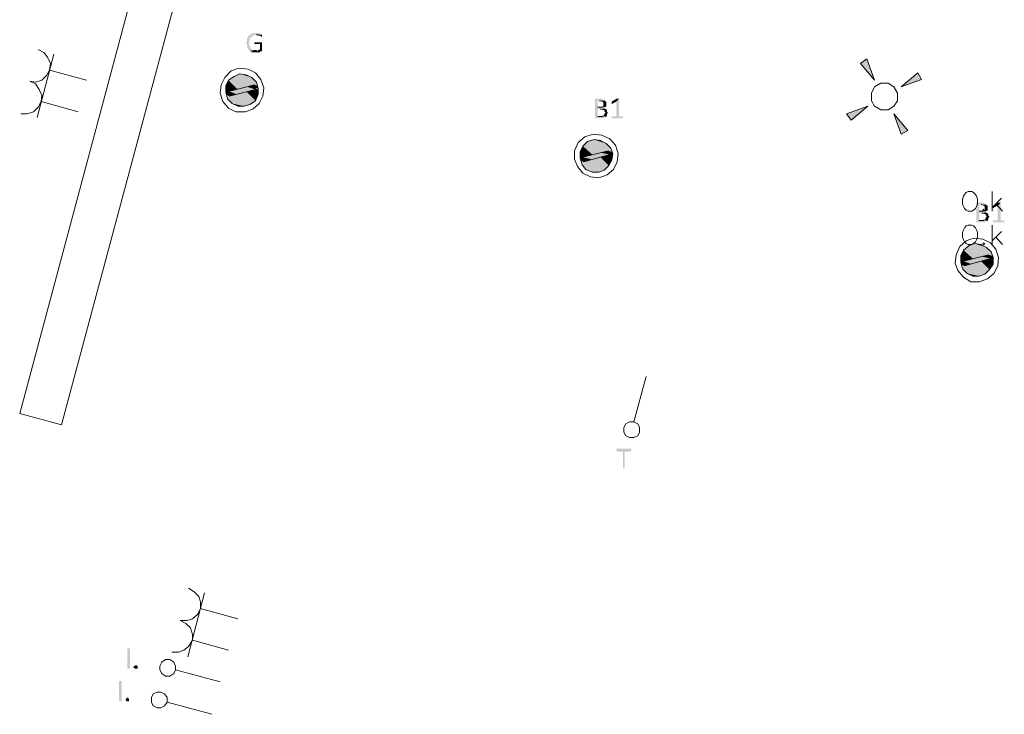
# Model space of a CAD drawing. Header units: millimetres. Extents: x -197899 to 120983, y -4228 to 45370.
# Tile 9 of 200: x -182646 to -178154, y 2488 to 5655. Entities that reach past the tile are written whole.
import ezdxf

# ---------------------------------------------------------------- set-up
doc = ezdxf.new("R2010")
doc.units = ezdxf.units.MM
for name, color, linetype in [('AL63----', 7, 'Continuous'), ('PDF_Geometry', 8, 'Continuous'), ('PDF_Solid Fills', 8, 'Continuous')]:
    doc.layers.add(name, color=color, linetype=linetype)

# ---------------------------------------------------------------- blocks, each defined once
blk = doc.blocks.new('A$C01523A58')
at = {"layer": 'PDF_Solid Fills'}
for color, points in [(7, [(-19392.9, -23558.5), (-19409.6, -23558.5), (-19409.6, -23562.7), (-19418.2, -23562.7), (-19418.2, -23567), (-19422.8, -23567), (-19426.8, -23571.2), (-19426.8, -23571.2), (-19430.8, -23575.5), (-19430.8, -23579.6), (-19435.4, -23583.9), (-19435.4, -23588.1), (-19435.4, -23596.6), (-19435.4, -23596.6), (-19439.4, -23600.9), (-19439.4, -23605), (-19439.4, -23605), (-19435.4, -23609.3), (-19435.4, -23613.5), (-19435.4, -23617.8), (-19435.4, -23626.2), (-19430.8, -23626.2), (-19430.8, -23630.4), (-19430.8, -23630.4), (-19426.8, -23634.7), (-19426.8, -23634.7), (-19422.8, -23638.9), (-19392.9, -23638.9), (-19405.6, -23638.9), (-19405.6, -23634.7), (-19414.2, -23634.7), (-19414.2, -23630.4), (-19418.2, -23630.4), (-19418.2, -23626.2), (-19418.2, -23622), (-19422.8, -23622), (-19422.8, -23617.8), (-19422.8, -23613.5), (-19422.8, -23613.5), (-19426.8, -23609.3), (-19426.8, -23605), (-19426.8, -23600.9), (-19426.8, -23596.6), (-19422.8, -23592.4), (-19422.8, -23588.1), (-19422.8, -23583.9), (-19418.2, -23583.9), (-19418.2, -23579.6), (-19418.2, -23579.6), (-19414.2, -23575.5), (-19409.6, -23575.5), (-19409.6, -23571.2), (-19405.6, -23571.2), (-19401.5, -23567), (-19367.7, -23567), (-19371.7, -23562.7), (-19375.7, -23562.7), (-19380.3, -23558.5), (-19388.9, -23558.5)]), (7, [(-19367.7, -23567), (-19392.9, -23567), (-19384.3, -23567), (-19384.3, -23571.2), (-19375.7, -23571.2), (-19371.7, -23575.5), (-19367.7, -23575.5), (-19367.7, -23571.2), (-19367.7, -23571.2)]), (7, [(-19371.7, -23600.9), (-19401.5, -23600.9), (-19401.5, -23605), (-19401.5, -23609.3), (-19375.7, -23609.3), (-19375.7, -23634.7), (-19384.3, -23634.7), (-19384.3, -23638.9), (-19422.8, -23638.9), (-19418.2, -23643.2), (-19414.2, -23643.2), (-19414.2, -23647.4), (-19375.7, -23647.4), (-19375.7, -23643.2), (-19367.7, -23643.2), (-19367.7, -23638.9), (-19367.7, -23600.9), (-19367.7, -23600.9)]), (1, [(-16637.1, -23698.2), (-16607.3, -23677), (-16573.4, -23774.4)]), (1, [(-19494.4, -23757.5), (-19507, -23765.9), (-19388.9, -23799.8)]), (1, [(-19469.2, -23744.8), (-19494.4, -23757.5), (-19392.9, -23782.9)]), (1, [(-19494.4, -23757.5), (-19392.9, -23782.9), (-19388.9, -23799.8)]), (1, [(-19439.4, -23749), (-19469.2, -23744.8), (-19414.2, -23761.7)]), (1, [(-19469.2, -23744.8), (-19414.2, -23761.7), (-19392.9, -23782.9)]), (1, [(-16374.5, -23740.5), (-16357.9, -23770.2), (-16450.7, -23804)]), (1, [(-19519.6, -23774.4), (-19532.8, -23799.8), (-19477.8, -23816.8)]), (1, [(-19532.8, -23799.8), (-19532.8, -23821), (-19519.6, -23825.2)]), (1, [(-19532.8, -23799.8), (-19477.8, -23816.8), (-19519.6, -23825.2)]), (1, [(-19507, -23765.9), (-19519.6, -23774.4), (-19422.8, -23799.8)]), (1, [(-19519.6, -23774.4), (-19422.8, -23799.8), (-19477.8, -23816.8)]), (51, [(-19435.4, -23804), (-19519.6, -23825.2), (-19481.8, -23837.9)]), (1, [(-19507, -23765.9), (-19401.5, -23795.6), (-19422.8, -23799.8)]), (51, [(-19435.4, -23804), (-19397, -23816.8), (-19481.8, -23837.9)]), (51, [(-19401.5, -23795.6), (-19435.4, -23804), (-19397, -23816.8)]), (1, [(-19401.5, -23795.6), (-19401.5, -23808.2), (-19384.3, -23812.5)]), (1, [(-19401.5, -23795.6), (-19388.9, -23799.8), (-19384.3, -23812.5)]), (1, [(-19532.8, -23821), (-19532.8, -23829.4), (-19515.6, -23833.7)]), (1, [(-19532.8, -23821), (-19519.6, -23825.2), (-19515.6, -23833.7)]), (1, [(-19532.8, -23829.4), (-19528.2, -23842.1), (-19515.6, -23846.4)]), (1, [(-19532.8, -23829.4), (-19515.6, -23833.7), (-19515.6, -23846.4)]), (1, [(-19528.2, -23842.1), (-19524.2, -23859.1), (-19422.8, -23884.5)]), (1, [(-19528.2, -23842.1), (-19409.6, -23876), (-19422.8, -23884.5)]), (51, [(-19519.6, -23825.2), (-19481.8, -23837.9), (-19515.6, -23846.4)]), (1, [(-19494.4, -23842.1), (-19515.6, -23846.4), (-19409.6, -23876)]), (1, [(-19439.4, -23825.2), (-19494.4, -23842.1), (-19397, -23867.5)]), (1, [(-19494.4, -23842.1), (-19397, -23867.5), (-19409.6, -23876)]), (1, [(-19397, -23816.8), (-19439.4, -23825.2), (-19384.3, -23837.9)]), (1, [(-19439.4, -23825.2), (-19384.3, -23837.9), (-19397, -23867.5)]), (1, [(-19401.5, -23808.2), (-19397, -23816.8), (-19384.3, -23816.8)]), (1, [(-19397, -23816.8), (-19384.3, -23816.8), (-19384.3, -23837.9)]), (1, [(-19524.2, -23859.1), (-19503, -23880.2), (-19448, -23892.9)]), (1, [(-19524.2, -23859.1), (-19422.8, -23884.5), (-19448, -23892.9)]), (1, [(-19503, -23880.2), (-19448, -23892.9), (-19477.8, -23892.9)]), (7, [(-17822.1, -23859.1), (-17847.9, -23859.1), (-17847.9, -23863.3), (-17847.9, -23943.8), (-17847.9, -23948), (-17809.5, -23948), (-17805.5, -23943.8), (-17800.9, -23943.8), (-17800.9, -23939.5), (-17796.9, -23939.5), (-17835.3, -23939.5), (-17835.3, -23905.6), (-17796.9, -23905.6), (-17800.9, -23901.4), (-17809.5, -23901.4), (-17805.5, -23901.4), (-17805.5, -23897.1), (-17835.3, -23897.1), (-17835.3, -23867.5), (-17800.9, -23867.5), (-17805.5, -23863.3), (-17809.5, -23863.3), (-17814.1, -23859.1)]), (7, [(-17800.9, -23867.5), (-17826.7, -23867.5), (-17822.1, -23867.5), (-17818.1, -23871.7), (-17814.1, -23871.7), (-17809.5, -23876), (-17809.5, -23884.5), (-17809.5, -23892.9), (-17814.1, -23892.9), (-17814.1, -23897.1), (-17835.3, -23897.1), (-17800.9, -23897.1), (-17796.9, -23892.9), (-17796.9, -23888.7), (-17796.9, -23880.2), (-17796.9, -23876), (-17796.9, -23871.7), (-17800.9, -23871.7)]), (7, [(-17737.8, -23859.1), (-17750.4, -23871.7), (-17750.4, -23939.5), (-17771.6, -23939.5), (-17771.6, -23943.8), (-17771.6, -23948), (-17720.6, -23948), (-17720.6, -23943.8), (-17720.6, -23939.5), (-17737.8, -23939.5)]), (7, [(-17746.4, -23859.1), (-17750.4, -23859.1), (-17771.6, -23871.7), (-17771.6, -23876), (-17771.6, -23880.2), (-17771.6, -23884.5), (-17767.1, -23880.2), (-17750.4, -23871.7), (-17737.8, -23859.1), (-17741.8, -23859.1)]), (1, [(-16679.5, -23956.4), (-16700.7, -23926.8), (-16603.3, -23892.9)]), (7, [(-17796.9, -23905.6), (-17822.1, -23905.6), (-17818.1, -23905.6), (-17814.1, -23909.9), (-17805.5, -23909.9), (-17805.5, -23918.3), (-17800.9, -23918.3), (-17800.9, -23922.5), (-17800.9, -23922.5), (-17805.5, -23926.8), (-17805.5, -23931), (-17805.5, -23931), (-17809.5, -23935.3), (-17814.1, -23935.3), (-17814.1, -23939.5), (-17835.3, -23939.5), (-17796.9, -23939.5), (-17792.9, -23935.3), (-17792.9, -23931), (-17792.9, -23926.8), (-17792.9, -23926.8), (-17788.3, -23922.5), (-17788.3, -23922.5), (-17792.9, -23918.3), (-17792.9, -23914.1), (-17792.9, -23909.9), (-17796.9, -23909.9)]), (1, [(-16420.9, -24003), (-16450.7, -24019.9), (-16484.6, -23926.8)]), (1, [(-17902.9, -24075), (-17915.5, -24100.4), (-17860.5, -24113.1)]), (1, [(-17894.3, -24066.5), (-17902.9, -24075), (-17805.5, -24100.4)]), (1, [(-17902.9, -24075), (-17805.5, -24100.4), (-17860.5, -24113.1)]), (1, [(-17881.7, -24053.8), (-17894.3, -24066.5), (-17771.6, -24100.4)]), (1, [(-17894.3, -24066.5), (-17788.3, -24096.1), (-17805.5, -24100.4)]), (1, [(-17851.9, -24045.3), (-17881.7, -24053.8), (-17775.7, -24083.4)]), (1, [(-17881.7, -24053.8), (-17775.7, -24083.4), (-17771.6, -24100.4)]), (1, [(-17822.1, -24049.5), (-17851.9, -24045.3), (-17796.9, -24062.3)]), (1, [(-17851.9, -24045.3), (-17796.9, -24062.3), (-17775.7, -24083.4)]), (1, [(-17915.5, -24100.4), (-17915.5, -24121.5), (-17902.9, -24125.8)]), (1, [(-17915.5, -24100.4), (-17860.5, -24113.1), (-17902.9, -24125.8)]), (51, [(-17822.1, -24104.6), (-17902.9, -24125.8), (-17864.5, -24134.2)]), (51, [(-17822.1, -24104.6), (-17780.2, -24113.1), (-17864.5, -24134.2)]), (51, [(-17788.3, -24096.1), (-17822.1, -24104.6), (-17780.2, -24113.1)]), (1, [(-17780.2, -24113.1), (-17822.1, -24125.8), (-17771.6, -24138.4)]), (1, [(-17788.3, -24096.1), (-17784.3, -24104.6), (-17767.1, -24108.8)]), (1, [(-17788.3, -24096.1), (-17771.6, -24100.4), (-17767.1, -24108.8)]), (1, [(-17784.3, -24104.6), (-17780.2, -24113.1), (-17767.1, -24117.3)]), (1, [(-17784.3, -24104.6), (-17767.1, -24108.8), (-17767.1, -24117.3)]), (1, [(-17780.2, -24113.1), (-17767.1, -24117.3), (-17771.6, -24138.4)]), (1, [(-17915.5, -24121.5), (-17915.5, -24130), (-17902.9, -24134.2)]), (1, [(-17915.5, -24121.5), (-17902.9, -24125.8), (-17902.9, -24134.2)]), (1, [(-17915.5, -24130), (-17911, -24142.7), (-17898.3, -24146.9)]), (1, [(-17915.5, -24130), (-17902.9, -24134.2), (-17898.3, -24146.9)]), (1, [(-17911, -24142.7), (-17906.9, -24159.6), (-17805.5, -24185)]), (1, [(-17911, -24142.7), (-17792.9, -24172.3), (-17805.5, -24185)]), (1, [(-17906.9, -24159.6), (-17890.3, -24180.8), (-17830.7, -24193.5)]), (1, [(-17906.9, -24159.6), (-17805.5, -24185), (-17830.7, -24193.5)]), (51, [(-17902.9, -24125.8), (-17864.5, -24134.2), (-17898.3, -24146.9)]), (1, [(-17877.1, -24138.4), (-17898.3, -24146.9), (-17792.9, -24172.3)]), (1, [(-17822.1, -24125.8), (-17877.1, -24138.4), (-17784.3, -24163.8)]), (1, [(-17877.1, -24138.4), (-17784.3, -24163.8), (-17792.9, -24172.3)]), (1, [(-17822.1, -24125.8), (-17771.6, -24138.4), (-17784.3, -24163.8)]), (1, [(-17890.3, -24180.8), (-17830.7, -24193.5), (-17860.5, -24193.5)]), (7, [(-16082.7, -24333.2), (-16107.9, -24333.2), (-16107.9, -24337.4), (-16107.9, -24417.9), (-16107.9, -24422.1), (-16069.5, -24422.1), (-16065.5, -24417.9), (-16061.5, -24417.9), (-16061.5, -24413.6), (-16056.9, -24413.6), (-16095.3, -24413.6), (-16095.3, -24379.8), (-16056.9, -24379.8), (-16061.5, -24375.5), (-16069.5, -24375.5), (-16065.5, -24375.5), (-16065.5, -24371.3), (-16095.3, -24371.3), (-16095.3, -24341.7), (-16061.5, -24341.7), (-16065.5, -24337.4), (-16069.5, -24337.4), (-16074.1, -24333.2)]), (7, [(-16061.5, -24341.7), (-16086.7, -24341.7), (-16082.7, -24341.7), (-16078.1, -24345.9), (-16074.1, -24345.9), (-16069.5, -24350.1), (-16069.5, -24358.6), (-16069.5, -24367.1), (-16074.1, -24367.1), (-16074.1, -24371.3), (-16095.3, -24371.3), (-16061.5, -24371.3), (-16056.9, -24367.1), (-16056.9, -24362.8), (-16056.9, -24354.3), (-16056.9, -24350.1), (-16056.9, -24345.9), (-16061.5, -24345.9)]), (7, [(-15997.8, -24333.2), (-16010.5, -24345.9), (-16010.5, -24413.6), (-16031.7, -24413.6), (-16031.7, -24417.9), (-16031.7, -24422.1), (-15980.6, -24422.1), (-15980.6, -24417.9), (-15980.6, -24413.6), (-15997.8, -24413.6)]), (7, [(-16006.4, -24333.2), (-16010.5, -24333.2), (-16031.7, -24345.9), (-16031.7, -24350.1), (-16031.7, -24354.3), (-16031.7, -24358.6), (-16027.7, -24354.3), (-16010.5, -24345.9), (-15997.8, -24333.2), (-16001.9, -24333.2)]), (7, [(-16056.9, -24379.8), (-16082.7, -24379.8), (-16078.1, -24379.8), (-16074.1, -24384), (-16065.5, -24384), (-16065.5, -24392.5), (-16061.5, -24392.5), (-16061.5, -24396.7), (-16061.5, -24396.7), (-16065.5, -24400.9), (-16065.5, -24405.1), (-16065.5, -24405.1), (-16069.5, -24409.4), (-16074.1, -24409.4), (-16074.1, -24413.6), (-16095.3, -24413.6), (-16056.9, -24413.6), (-16052.9, -24409.4), (-16052.9, -24405.1), (-16052.9, -24400.9), (-16052.9, -24400.9), (-16048.3, -24396.7), (-16048.3, -24396.7), (-16052.9, -24392.5), (-16052.9, -24388.2), (-16052.9, -24384), (-16056.9, -24384)]), (1, [(-16116.5, -24519.5), (-16141.7, -24527.9), (-16040.3, -24557.5)]), (1, [(-16086.7, -24523.7), (-16116.5, -24519.5), (-16061.5, -24536.4)]), (1, [(-16116.5, -24519.5), (-16061.5, -24536.4), (-16040.3, -24557.5)]), (1, [(-16167, -24549.1), (-16179.6, -24574.5), (-16124.5, -24587.2)]), (1, [(-16158.4, -24540.6), (-16167, -24549.1), (-16069.5, -24574.5)]), (1, [(-16167, -24549.1), (-16069.5, -24574.5), (-16124.5, -24587.2)]), (1, [(-16141.7, -24527.9), (-16158.4, -24540.6), (-16035.7, -24574.5)]), (1, [(-16158.4, -24540.6), (-16052.9, -24570.3), (-16069.5, -24574.5)]), (1, [(-16141.7, -24527.9), (-16040.3, -24557.5), (-16035.7, -24574.5)]), (51, [(-16052.9, -24570.3), (-16082.7, -24578.7), (-16044.3, -24587.2)]), (1, [(-16052.9, -24570.3), (-16048.3, -24578.7), (-16031.7, -24582.9)]), (1, [(-16052.9, -24570.3), (-16035.7, -24574.5), (-16031.7, -24582.9)]), (1, [(-16179.6, -24574.5), (-16179.6, -24595.7), (-16167, -24599.9)]), (1, [(-16179.6, -24574.5), (-16124.5, -24587.2), (-16167, -24599.9)]), (1, [(-16179.6, -24595.7), (-16179.6, -24604.1), (-16162.9, -24608.4)]), (1, [(-16179.6, -24595.7), (-16167, -24599.9), (-16162.9, -24608.4)]), (1, [(-16179.6, -24604.1), (-16175.6, -24616.8), (-16162.9, -24621.1)]), (1, [(-16179.6, -24604.1), (-16162.9, -24608.4), (-16162.9, -24621.1)]), (51, [(-16082.7, -24578.7), (-16167, -24599.9), (-16129.1, -24612.6)]), (51, [(-16167, -24599.9), (-16129.1, -24612.6), (-16162.9, -24621.1)]), (1, [(-16141.7, -24612.6), (-16162.9, -24621.1), (-16056.9, -24646.5)]), (1, [(-16086.7, -24599.9), (-16141.7, -24612.6), (-16048.3, -24638)]), (1, [(-16141.7, -24612.6), (-16048.3, -24638), (-16056.9, -24646.5)]), (51, [(-16082.7, -24578.7), (-16044.3, -24587.2), (-16129.1, -24612.6)]), (1, [(-16044.3, -24587.2), (-16086.7, -24599.9), (-16031.7, -24612.6)]), (1, [(-16086.7, -24599.9), (-16031.7, -24612.6), (-16048.3, -24638)]), (1, [(-16048.3, -24578.7), (-16044.3, -24587.2), (-16031.7, -24591.4)]), (1, [(-16048.3, -24578.7), (-16031.7, -24582.9), (-16031.7, -24591.4)]), (1, [(-16044.3, -24587.2), (-16031.7, -24591.4), (-16031.7, -24612.6)]), (1, [(-16175.6, -24616.8), (-16171.5, -24633.8), (-16069.5, -24659.2)]), (1, [(-16175.6, -24616.8), (-16056.9, -24646.5), (-16069.5, -24659.2)]), (1, [(-16171.5, -24633.8), (-16150.3, -24654.9), (-16095.3, -24667.6)]), (1, [(-16171.5, -24633.8), (-16069.5, -24659.2), (-16095.3, -24667.6)]), (1, [(-16150.3, -24654.9), (-16095.3, -24667.6), (-16124.5, -24667.6)]), (7, [(-17686.8, -25455), (-17750.4, -25455), (-17750.4, -25459.3), (-17750.4, -25463.5), (-17746.4, -25463.5), (-17746.4, -25467.7), (-17720.6, -25467.7), (-17720.6, -25543.9), (-17712, -25543.9), (-17712, -25467.7), (-17686.8, -25467.7), (-17682.8, -25463.5), (-17682.8, -25459.3), (-17682.8, -25455), (-17682.8, -25455)]), (7, [(-19934.7, -26449.8), (-19934.7, -26458.3), (-19947.3, -26458.3), (-19947.3, -26454.1), (-19951.9, -26454.1), (-19951.9, -26445.6), (-19947.3, -26445.6), (-19943.3, -26441.4), (-19938.7, -26441.4), (-19938.7, -26445.6), (-19934.7, -26445.6)]), (7, [(-19973.1, -26598), (-19973.1, -26606.5), (-19985.7, -26606.5), (-19985.7, -26602.3), (-19989.7, -26602.3), (-19989.7, -26593.8), (-19985.7, -26593.8), (-19981.1, -26589.5), (-19977.1, -26589.5), (-19977.1, -26593.8), (-19973.1, -26593.8)])]:
    blk.add_hatch(color=color, dxfattribs=at).paths.add_polyline_path(points)
at = {"layer": 'PDF_Geometry', "color": 200, "lineweight": 18}
for points in [[(-20472.5, -25294.2), (-17835.3, -15443.2)], [(-17640.3, -15494), (-20282.1, -25345), (-20472.5, -25294.2)]]:
    blk.add_lwpolyline(points, dxfattribs=at)
at = {"layer": 'PDF_Geometry', "color": 7, "lineweight": 0}
for points in [[(-19392.9, -23567), (-19384.3, -23567)], [(-19392.9, -23638.9), (-19405.6, -23638.9)], [(-17826.7, -23867.5), (-17822.1, -23867.5)], [(-17814.1, -23897.1), (-17835.3, -23897.1)], [(-17814.1, -23939.5), (-17835.3, -23939.5)], [(-17822.1, -23905.6), (-17818.1, -23905.6)], [(-17809.5, -23901.4), (-17805.5, -23901.4)], [(-17800.9, -23939.5), (-17796.9, -23939.5)], [(-16086.7, -24341.7), (-16082.7, -24341.7)], [(-16074.1, -24371.3), (-16095.3, -24371.3)], [(-16082.7, -24379.8), (-16078.1, -24379.8)], [(-16069.5, -24375.5), (-16065.5, -24375.5)], [(-16074.1, -24413.6), (-16095.3, -24413.6)], [(-16061.5, -24413.6), (-16056.9, -24413.6)]]:
    blk.add_lwpolyline(points, dxfattribs=at)
at = {"layer": 'PDF_Geometry', "color": 1, "lineweight": 18}
for points in [[(-20426, -23778.6), (-20400.2, -23782.9), (-20371, -23774.4), (-20349.8, -23753.2), (-20337.2, -23727.8), (-20332.6, -23698.2), (-20345.2, -23668.6), (-20362.4, -23647.4), (-20387.6, -23634.7)], [(-20392.2, -23943.8), (-20316, -23655.8)], [(-16573.4, -23774.4), (-16607.3, -23677), (-16637.1, -23698.2), (-16573.4, -23774.4)], [(-20167.5, -23774.4), (-20337.2, -23727.8)], [(-16450.7, -23804), (-16357.9, -23770.2), (-16374.5, -23740.5), (-16450.7, -23804)], [(-20467.9, -23926.8), (-20438.6, -23926.8), (-20408.8, -23918.3), (-20387.6, -23897.1), (-20375, -23871.7), (-20371, -23842.1), (-20383.6, -23816.8), (-20400.2, -23791.3), (-20426, -23778.6)], [(-16543.6, -23909.9), (-16509.8, -23909.9), (-16484.6, -23892.9), (-16467.9, -23867.5), (-16467.9, -23833.7), (-16484.6, -23804), (-16509.8, -23787.1), (-16543.6, -23787.1), (-16573.4, -23804), (-16586.1, -23833.7), (-16586.1, -23867.5), (-16573.4, -23892.9), (-16543.6, -23909.9)], [(-20205.9, -23918.3), (-20375, -23871.7)], [(-16603.3, -23892.9), (-16700.7, -23926.8), (-16679.5, -23956.4), (-16603.3, -23892.9)], [(-16484.6, -23926.8), (-16450.7, -24019.9), (-16420.9, -24003), (-16484.6, -23926.8)], [(-17670.2, -25332.2), (-17615.1, -25124.8)], [(-17716.6, -25357.7), (-17716.6, -25378.8), (-17708, -25395.8), (-17690.8, -25404.2), (-17670.2, -25404.2), (-17653, -25395.8), (-17644.4, -25378.8), (-17644.4, -25357.7), (-17653, -25340.7), (-17670.2, -25332.2), (-17690.8, -25332.2), (-17708, -25340.7), (-17716.6, -25357.7)], [(-19739.8, -26238.2), (-19710.5, -26238.2), (-19684.8, -26229.7), (-19659.5, -26208.5), (-19646.9, -26183.1), (-19646.9, -26153.5), (-19655.5, -26128.1), (-19676.7, -26106.9), (-19701.9, -26090)], [(-19706, -26403.3), (-19629.7, -26111.2)], [(-19477.8, -26229.7), (-19646.9, -26183.1)], [(-19778.2, -26382.1), (-19748.4, -26382.1), (-19723.2, -26373.6), (-19701.9, -26356.7), (-19684.8, -26327.1), (-19684.8, -26301.7), (-19693.4, -26272), (-19714.6, -26250.9), (-19739.8, -26238.2)], [(-19519.6, -26373.6), (-19684.8, -26327.1)], [(-19786.8, -26416), (-19808, -26416), (-19824.6, -26428.7), (-19833.2, -26445.6), (-19833.2, -26462.6), (-19824.6, -26479.5), (-19808, -26492.2), (-19786.8, -26492.2), (-19769.6, -26479.5), (-19761, -26462.6), (-19761, -26445.6), (-19769.6, -26428.7), (-19786.8, -26416)], [(-19761, -26462.6), (-19558, -26517.6)], [(-19828.6, -26564.1), (-19845.8, -26564.1), (-19863, -26572.6), (-19871.1, -26589.5), (-19871.1, -26610.7), (-19863, -26627.7), (-19845.8, -26636.2), (-19828.6, -26636.2), (-19812, -26627.7), (-19799.4, -26610.7), (-19799.4, -26589.5), (-19812, -26572.6), (-19828.6, -26564.1)], [(-19799.4, -26610.7), (-19595.9, -26665.7)]]:
    blk.add_lwpolyline(points, dxfattribs=at)
at = {"layer": 'PDF_Geometry', "color": 7, "lineweight": 13}
for points in [[(-19363.1, -23846.4), (-19359.1, -23808.2), (-19371.7, -23770.2), (-19397, -23740.5), (-19430.8, -23723.6), (-19473.2, -23719.4), (-19507, -23732.1), (-19536.8, -23761.7), (-19554, -23795.6), (-19558, -23833.7), (-19545.4, -23871.7), (-19519.6, -23901.4), (-19485.8, -23918.3), (-19444, -23918.3), (-19409.6, -23905.6), (-19380.3, -23880.2), (-19363.1, -23846.4)], [(-19384.3, -23837.9), (-19384.3, -23812.5), (-19392.9, -23782.9), (-19414.2, -23761.7), (-19439.4, -23749), (-19469.2, -23744.8), (-19494.4, -23757.5), (-19519.6, -23774.4), (-19532.8, -23799.8), (-19532.8, -23829.4), (-19524.2, -23859.1), (-19503, -23880.2), (-19477.8, -23892.9), (-19448, -23892.9), (-19422.8, -23884.5), (-19397, -23867.5), (-19384.3, -23837.9)], [(-19401.5, -23795.6), (-19519.6, -23825.2), (-19515.6, -23846.4)], [(-19397, -23816.8), (-19401.5, -23795.6)], [(-19515.6, -23846.4), (-19397, -23816.8)], [(-17746.4, -24146.9), (-17741.8, -24108.8), (-17754.4, -24070.7), (-17780.2, -24041.1), (-17818.1, -24024.1), (-17855.9, -24019.9), (-17894.3, -24032.6), (-17924.1, -24058), (-17940.8, -24096.1), (-17940.8, -24134.2), (-17928.1, -24168.1), (-17902.9, -24197.7), (-17869.1, -24214.7), (-17830.7, -24218.9), (-17792.9, -24206.2), (-17763, -24180.8), (-17746.4, -24146.9)], [(-17771.6, -24138.4), (-17767.1, -24108.8), (-17775.7, -24083.4), (-17796.9, -24062.3), (-17822.1, -24049.5), (-17851.9, -24045.3), (-17881.7, -24053.8), (-17902.9, -24075), (-17915.5, -24100.4), (-17915.5, -24130), (-17906.9, -24159.6), (-17890.3, -24180.8), (-17860.5, -24193.5), (-17830.7, -24193.5), (-17805.5, -24185), (-17784.3, -24163.8), (-17771.6, -24138.4)], [(-17788.3, -24096.1), (-17902.9, -24125.8), (-17898.3, -24146.9)], [(-17898.3, -24146.9), (-17780.2, -24113.1)], [(-17780.2, -24113.1), (-17788.3, -24096.1)], [(-16010.5, -24621.1), (-16006.4, -24582.9), (-16019.1, -24544.9), (-16044.3, -24515.2), (-16078.1, -24498.3), (-16120.5, -24494.1), (-16154.3, -24506.7), (-16184.2, -24532.1), (-16200.8, -24570.3), (-16205.4, -24608.4), (-16192.8, -24642.2), (-16167, -24671.8), (-16133.1, -24693), (-16095.3, -24693), (-16056.9, -24680.3), (-16027.7, -24654.9), (-16010.5, -24621.1)], [(-16031.7, -24612.6), (-16031.7, -24582.9), (-16040.3, -24557.5), (-16061.5, -24536.4), (-16086.7, -24523.7), (-16116.5, -24519.5), (-16141.7, -24527.9), (-16167, -24549.1), (-16179.6, -24574.5), (-16179.6, -24604.1), (-16171.5, -24633.8), (-16150.3, -24654.9), (-16124.5, -24667.6), (-16095.3, -24667.6), (-16069.5, -24659.2), (-16048.3, -24638), (-16031.7, -24612.6)], [(-16052.9, -24570.3), (-16167, -24599.9), (-16162.9, -24621.1)], [(-16044.3, -24587.2), (-16052.9, -24570.3)], [(-16162.9, -24621.1), (-16044.3, -24587.2)]]:
    blk.add_lwpolyline(points, dxfattribs=at)
at = {"layer": 'PDF_Geometry', "color": 7, "lineweight": 18, "true_color": 0xeeeeee}
for points in [[(-16145.8, -24282.4), (-16154.3, -24286.6), (-16162.9, -24295.1), (-16167, -24303.6), (-16171.5, -24316.2), (-16171.5, -24337.4), (-16167, -24350.1), (-16162.9, -24358.6), (-16154.3, -24367.1), (-16145.8, -24371.3), (-16129.1, -24371.3), (-16120.5, -24367.1), (-16111.9, -24358.6), (-16107.9, -24350.1), (-16103.3, -24337.4), (-16103.3, -24316.2), (-16107.9, -24303.6), (-16111.9, -24295.1), (-16120.5, -24286.6), (-16129.1, -24282.4), (-16145.8, -24282.4)], [(-16035.7, -24371.3), (-16035.7, -24282.4)], [(-15993.3, -24312), (-16035.7, -24354.3)], [(-16019.1, -24337.4), (-15989.2, -24371.3)], [(-16074.1, -24362.8), (-16078.1, -24367.1), (-16074.1, -24371.3), (-16069.5, -24367.1)], [(-16145.8, -24434.8), (-16154.3, -24439), (-16162.9, -24447.5), (-16167, -24456), (-16171.5, -24468.7), (-16171.5, -24489.8), (-16167, -24502.6), (-16162.9, -24511), (-16154.3, -24519.5), (-16145.8, -24523.7), (-16129.1, -24523.7), (-16120.5, -24519.5), (-16111.9, -24511), (-16107.9, -24502.6), (-16103.3, -24489.8), (-16103.3, -24468.7), (-16107.9, -24456), (-16111.9, -24447.5), (-16120.5, -24439), (-16129.1, -24434.8), (-16145.8, -24434.8)], [(-16035.7, -24523.7), (-16035.7, -24434.8)], [(-15993.3, -24464.4), (-16035.7, -24506.7)], [(-16074.1, -24515.2), (-16078.1, -24519.5), (-16074.1, -24523.7), (-16069.5, -24519.5)], [(-16019.1, -24489.8), (-15989.2, -24523.7)]]:
    blk.add_lwpolyline(points, dxfattribs=at)
at = {"layer": 'PDF_Solid Fills', "color": 7}
for points in [[(-19968.5, -26458.3), (-19981.1, -26458.3), (-19968.5, -26365.2), (-19981.1, -26365.2)], [(-20006.9, -26606.5), (-20019.6, -26606.5), (-20006.9, -26513.4), (-20019.6, -26513.4)]]:
    blk.add_solid(points, dxfattribs=at)

msp = doc.modelspace()

# ---------------------------------------------------------------- block references
at = {"layer": 'AL63----'}
msp.add_blockref('A$C01523A58', (-162173.6, 29153.2), dxfattribs=at)

doc.saveas('drawing.dxf')
